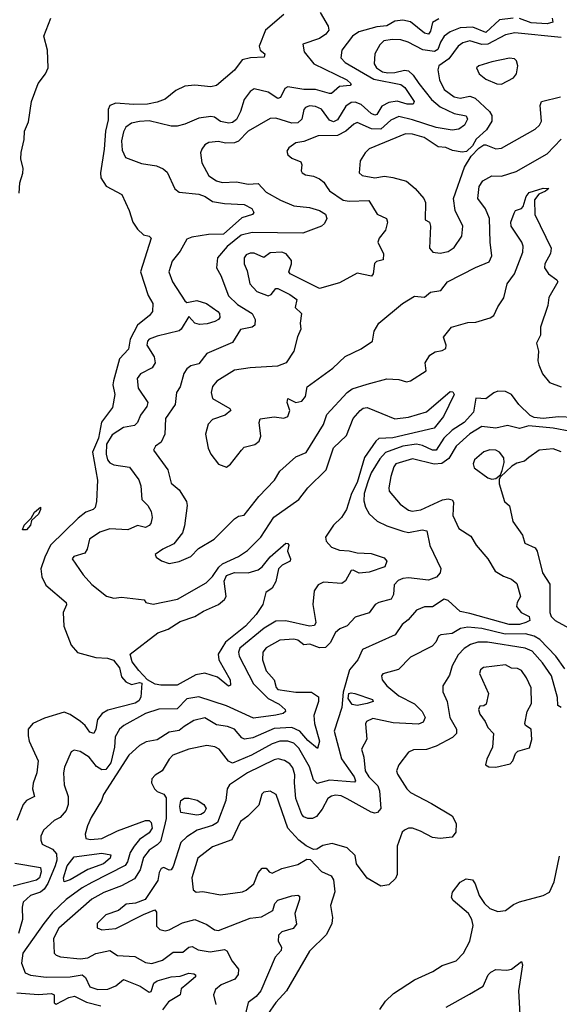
# Model space of a CAD drawing. Extents: x 1552033 to 1694788, y 811965 to 917215.
# Tile 44 of 256: x 1583380 to 1586106, y 831836 to 836808. Entities that reach past the tile are written whole.
import ezdxf

# ---------------------------------------------------------------- set-up
doc = ezdxf.new("R2010")
doc.units = 0

msp = doc.modelspace()

# ---------------------------------------------------------------- linework, layer by layer
at = {"layer": '0CON20XD'}
for points in [[(1584898.8, 836845), (1584937.8, 836775), (1584942.5, 836755), (1584926.9, 836735), (1584895, 836712.8), (1584810, 836685), (1584816.7, 836645), (1584866.4, 836585), (1585033.1, 836505), (1585055.4, 836485), (1585050, 836475), (1584995, 836470.2), (1584955, 836436.2), (1584945, 836434.6), (1584874, 836455), (1584815, 836455.7), (1584735, 836469.6), (1584718.9, 836461.1), (1584698.1, 836415), (1584685, 836410), (1584635, 836442.8), (1584565, 836458.9), (1584545, 836445.6), (1584514.2, 836405.8), (1584495.3, 836345), (1584475, 836304.7), (1584455, 836289.8), (1584436.7, 836285), (1584393.9, 836293.8), (1584365, 836315.3), (1584345, 836319.6), (1584285, 836310.9), (1584215, 836280), (1584175, 836270.6), (1584145, 836271.1), (1584035, 836296.7), (1583985, 836294.7), (1583945, 836285.3), (1583917.1, 836265), (1583905, 836242.5), (1583893.8, 836196.2), (1583898.5, 836148.5), (1583915, 836112), (1583995, 836082), (1584070.5, 836070.5), (1584105, 836054.2), (1584125, 836037.5), (1584164.5, 835954.5), (1584185, 835936.6), (1584285, 835926.6), (1584317.8, 835915), (1584355, 835890.8), (1584415, 835880.2), (1584515, 835874.2), (1584553.5, 835855), (1584563.1, 835835), (1584555.8, 835825), (1584502.8, 835807.2), (1584410, 835725), (1584334.1, 835724.1), (1584249.3, 835710.7), (1584225, 835699.6), (1584191.5, 835638.5), (1584150.5, 835589.5), (1584133.9, 835535), (1584152.5, 835485), (1584215, 835388.8), (1584225, 835380), (1584275, 835389.6), (1584324.3, 835374.3), (1584380.5, 835335), (1584390, 835325), (1584391.1, 835305), (1584385.3, 835294.7), (1584365.3, 835284.7), (1584327.2, 835272.8), (1584289, 835269), (1584265.7, 835275.7), (1584235, 835310), (1584195.8, 835245), (1584185, 835237.1), (1584075, 835210.8), (1584035, 835195.4), (1584025, 835185.6), (1584022, 835165), (1584059.2, 835105), (1584064.6, 835075), (1584049.4, 835050.6), (1583990.9, 835019.2), (1583973.4, 834996.6), (1583977.8, 834947.8), (1584027.2, 834875), (1584023.1, 834855), (1583989.6, 834810.4), (1583974.5, 834775), (1583960.7, 834759.3), (1583905, 834748.1), (1583847.7, 834712.3), (1583819.2, 834665), (1583816.5, 834613.5), (1583823.6, 834585), (1583835, 834570), (1583855, 834560.7), (1583935, 834548.6), (1583981.3, 834485), (1583992, 834455), (1583996.9, 834385), (1584027.5, 834355), (1584044.1, 834324.1), (1584048.6, 834295), (1584042, 834265), (1584035, 834254.2), (1584015.4, 834244.6), (1583975, 834253.3), (1583927.1, 834232.9), (1583835, 834237.2), (1583785, 834221.1), (1583733.5, 834185), (1583720.5, 834135), (1583708.5, 834115), (1583652.8, 834097.2), (1583645.6, 834085), (1583700, 834005), (1583745, 833956.9), (1583818.1, 833898.1), (1583855, 833887.7), (1583895, 833891.5), (1584008.3, 833878.3), (1584017.5, 833865), (1584055, 833856.5), (1584177.8, 833882.2), (1584321.5, 833965), (1584355, 833996.1), (1584386.6, 834043.4), (1584405, 834060), (1584485, 834098.4), (1584531.8, 834128.2), (1584599.2, 834195), (1584664.2, 834295.8), (1584791.1, 834385), (1584836.5, 834445), (1584928.2, 834535), (1584965, 834647.1), (1585030.7, 834709.3), (1585064.6, 834795), (1585100, 834835), (1585115, 834846.2), (1585135, 834849.2), (1585210.3, 834820.3), (1585275, 834792.9), (1585345, 834800.3), (1585435, 834828.5), (1585555, 834930.9), (1585569.1, 834929.1), (1585574.4, 834915), (1585521.9, 834805), (1585474.5, 834745.5), (1585265, 834696.7), (1585195, 834692.6), (1585179.8, 834680.2), (1585122.9, 834597.1), (1585085, 834470.9), (1585057, 834415), (1585031, 834335), (1585005.1, 834294.9), (1584965.3, 834255), (1584925.7, 834195), (1584928.1, 834175), (1584955.7, 834145), (1584995, 834130), (1585045, 834126.4), (1585085, 834115.5), (1585155, 834112.2), (1585221.2, 834091.2), (1585234.3, 834074.3), (1585225, 834045.7), (1585145, 834018.5), (1585095, 834014), (1585065, 834028.8), (1585055, 834026.2), (1585025.3, 833974.7), (1585008, 833962), (1584915, 833967.7), (1584887.8, 833955), (1584867.3, 833925), (1584861.5, 833855), (1584875.9, 833765), (1584870, 833750), (1584845, 833746.6), (1584725, 833772.1), (1584675, 833771.2), (1584615, 833735.3), (1584491.8, 833635), (1584485.9, 833615), (1584489.1, 833595), (1584560.6, 833455), (1584635, 833380.5), (1584691.3, 833351.3), (1584721.8, 833325), (1584722.5, 833315), (1584711.4, 833305), (1584675, 833296.1), (1584561, 833281), (1584425, 833342.9), (1584285, 833389.3), (1584225, 833379.1), (1584175, 833328.8), (1584083.3, 833326.7), (1584015, 833304.8), (1583906.5, 833245), (1583884.1, 833225.9), (1583862.8, 833187.2), (1583859.7, 833135), (1583840.9, 833055), (1583815, 833022.2), (1583795, 833021.2), (1583767.3, 833037.3), (1583730.6, 833085), (1583685, 833113.3), (1583655, 833120), (1583639.4, 833110.6), (1583606.2, 833033.8), (1583601.1, 833005), (1583605.3, 832945), (1583624.7, 832885), (1583624.2, 832845), (1583614.7, 832815), (1583585, 832779.2), (1583555, 832764.5), (1583500.5, 832715), (1583486.8, 832685), (1583486.4, 832665), (1583494.4, 832645), (1583545, 832620), (1583565.8, 832595.8), (1583568.4, 832565), (1583559.8, 832535), (1583522.8, 832447.2), (1583502.9, 832417.1), (1583485, 832403.3), (1583434.8, 832385.2), (1583397.9, 832352.1), (1583392.6, 832327.4), (1583394.5, 832265), (1583373.6, 832193.6)], [(1584714.6, 836835), (1584621.2, 836755), (1584590.6, 836675), (1584594.2, 836655), (1584619.2, 836635), (1584615, 836618.8), (1584545.4, 836615.4), (1584504.7, 836605.3), (1584465, 836553.8), (1584375, 836475.5), (1584345, 836468.8), (1584265, 836478.2), (1584215, 836472.5), (1584169.6, 836450.4), (1584115, 836406.9)], [(1583377.4, 835932.6), (1583380.3, 835985), (1583396.5, 836033.5), (1583397.5, 836057.5), (1583386.4, 836105), (1583387.7, 836137.7), (1583402.4, 836202.4), (1583404.1, 836245.9), (1583425, 836292.9), (1583439.3, 836395), (1583473.3, 836486.7), (1583510.6, 836535), (1583524.2, 836565), (1583520.8, 836655), (1583502.3, 836725), (1583537.4, 836815)], [(1585497, 836813), (1585466, 836794), (1585455, 836749.4), (1585444.7, 836735.3), (1585425, 836739.5), (1585355, 836796.7), (1585315, 836806.3), (1585275, 836800), (1585235, 836776.9), (1585185, 836772.3), (1585093.9, 836746.1), (1585062.3, 836725), (1585007.1, 836655), (1585002.9, 836615), (1585025, 836592.5), (1585168.6, 836508.6), (1585305, 836481.1), (1585325.2, 836465), (1585366.9, 836405), (1585372.5, 836395), (1585367.8, 836382.2), (1585337.7, 836382.3), (1585287.3, 836397.3), (1585245, 836389.4), (1585209, 836371), (1585185, 836329.2), (1585175, 836325.3), (1585155, 836335.2), (1585105, 836379.6), (1585075, 836391), (1585055, 836390.5), (1585027.8, 836372.2), (1584985, 836301.8), (1584965, 836292.7), (1584945, 836301.4), (1584905, 836356.1), (1584875, 836370), (1584845, 836372.4), (1584824.8, 836365.2), (1584815.5, 836355), (1584805.2, 836305), (1584785, 836287.5), (1584755, 836285.8), (1584675, 836310.2), (1584645, 836309.7), (1584535, 836245.9), (1584485.6, 836194.4), (1584465, 836185.9), (1584420, 836185), (1584385, 836193.2), (1584335, 836188), (1584315, 836176.8), (1584299.6, 836155), (1584293.9, 836135), (1584299.6, 836085), (1584335, 836019.7), (1584374.6, 835994.6), (1584403.6, 835986.4), (1584475, 835990), (1584535, 835977.9), (1584585, 835981.2), (1584625, 835936.7), (1584697.2, 835897.2), (1584765, 835868.4), (1584845, 835860), (1584895, 835845.3), (1584925.7, 835825.7), (1584932.5, 835805), (1584920.3, 835779.7), (1584905, 835765.8), (1584810, 835730), (1584555, 835732.8), (1584499.1, 835720.9), (1584427.6, 835662.4), (1584379.7, 835605), (1584374.6, 835555), (1584397, 835517), (1584435, 835414.5), (1584480.8, 835370.8), (1584555, 835324.5), (1584569.7, 835295), (1584567.3, 835265), (1584554.2, 835255), (1584495, 835243.5), (1584455, 835178.8), (1584325, 835122.5), (1584285, 835071.1), (1584245, 835060.6), (1584225, 835045.7), (1584208.8, 835021.2), (1584190.9, 834955), (1584172.7, 834925), (1584165.3, 834864.7), (1584117.3, 834795), (1584113.6, 834715), (1584095.4, 834674.6), (1584065.5, 834654.5), (1584055.7, 834635), (1584128.9, 834535), (1584145, 834468.1), (1584185, 834434.2), (1584223.5, 834375), (1584226, 834355), (1584212.7, 834252.7), (1584202.8, 834217.2), (1584158.9, 834161.1), (1584103.3, 834135), (1584065, 834107.5), (1584068.8, 834095), (1584096.7, 834075), (1584135, 834062.9), (1584185, 834072.5), (1584245, 834098.1), (1584282.7, 834137.3), (1584362.5, 834185), (1584465, 834288.1), (1584485, 834300.8), (1584515, 834306.7), (1584588.7, 834401.3), (1584667.8, 834482.2), (1584695, 834528.8), (1584775, 834600.5), (1584827.1, 834622.9), (1584915.2, 834764.8), (1584932.3, 834815), (1585035, 834926.2), (1585060, 834945), (1585135, 834967.8), (1585235, 834995.5), (1585295, 834990.8), (1585335, 834980), (1585355, 834984), (1585434.3, 835035), (1585429.2, 835075), (1585452, 835115), (1585478.9, 835131.1), (1585515, 835137.5), (1585532.7, 835147.3), (1585535.4, 835165), (1585521.1, 835205), (1585562, 835255), (1585645, 835279.4), (1585685, 835281.5), (1585756.6, 835303.4), (1585774.8, 835315), (1585795, 835358.5), (1585825.9, 835404.1), (1585843.4, 835475), (1585880.6, 835525), (1585921.6, 835635), (1585923.2, 835665), (1585917.5, 835685), (1585862.4, 835765), (1585861.6, 835785), (1585878.1, 835831.9), (1585885.4, 835844.6), (1585914.7, 835855.3), (1585923.6, 835865), (1585938.6, 835915), (1585954.8, 835935.2), (1586025, 835958.2), (1586053.3, 835955), (1586037.2, 835942.8)], [(1585873.9, 836816.1), (1585805, 836807.5), (1585735, 836743.2), (1585669.8, 836769.8), (1585605, 836766.6), (1585555, 836747.5), (1585525, 836725.3), (1585505.6, 836695), (1585492.5, 836657.5), (1585475, 836647), (1585416.7, 836656.7), (1585342.2, 836695), (1585305, 836706.1), (1585261.5, 836708.5), (1585219.5, 836700.5), (1585199.2, 836680.8), (1585174.4, 836635), (1585171.1, 836585), (1585183.3, 836565), (1585212.3, 836545), (1585240.2, 836540.2), (1585275, 836540.9), (1585325, 836552.4), (1585345, 836549.2), (1585368.8, 836528.8), (1585396.2, 836486.2), (1585460.7, 836405), (1585505, 836367.3), (1585575, 836334.8), (1585635, 836322.2), (1585642.3, 836305), (1585626.7, 836275), (1585599.2, 836255), (1585565, 836250), (1585485, 836264), (1585365, 836303), (1585295, 836318.7), (1585255, 836300.8), (1585205, 836254.9), (1585157.8, 836257.8), (1585085, 836288.2), (1585068.6, 836281.4), (1585028.2, 836245), (1584985, 836224.1), (1584888.8, 836221.2), (1584815, 836192.9), (1584775, 836185.6), (1584739.2, 836160.8), (1584730, 836145), (1584734.4, 836125), (1584755, 836108.5), (1584800.3, 836090.3), (1584805.8, 836075), (1584802, 836045), (1584808, 836035), (1584824.7, 836024.7), (1584865, 836017.5), (1584894.5, 836005), (1584916.9, 835986.9), (1584929.5, 835965), (1584944.8, 835944.7), (1585015, 835896.1), (1585045, 835891.3), (1585144.5, 835894.5), (1585186.8, 835826.8), (1585234.1, 835804.1), (1585238.1, 835785), (1585228.5, 835745), (1585196.4, 835705), (1585189.1, 835685), (1585218.9, 835625), (1585215.8, 835595), (1585183.1, 835586.9), (1585172.5, 835577.5), (1585166, 835525), (1585156.7, 835513.3), (1585085, 835528.2), (1584995, 835479.2), (1584895, 835450), (1584746.7, 835525), (1584740, 835535), (1584753.3, 835575), (1584753, 835593), (1584726.6, 835626.6), (1584705, 835633.8), (1584645, 835630.7), (1584613, 835607), (1584565, 835630), (1584545, 835630), (1584525, 835620), (1584515, 835606), (1584514.6, 835575), (1584529.1, 835539.2), (1584543.1, 835475), (1584578.9, 835435), (1584635.5, 835414.5), (1584649.8, 835420.2), (1584675, 835450), (1584685, 835450.6), (1584745, 835420.5), (1584780, 835395), (1584772.2, 835355), (1584804.4, 835324.4), (1584796.9, 835275), (1584800, 835245), (1584783.2, 835206.8), (1584765.7, 835135), (1584726.9, 835075), (1584682, 835058), (1584545, 835050.5), (1584465, 835038.8), (1584376.8, 834983.2), (1584354.8, 834955.3), (1584346.9, 834925), (1584354.6, 834895), (1584441.2, 834845), (1584446.7, 834835), (1584418.9, 834811.1), (1584355, 834790), (1584331.9, 834765), (1584318.6, 834715), (1584332.5, 834645), (1584345.7, 834615), (1584385, 834564), (1584425, 834548.6), (1584445.9, 834564.1), (1584500.9, 834635), (1584515, 834649.6), (1584567.6, 834662.4), (1584589.7, 834680.3), (1584599.2, 834705), (1584590, 834775), (1584595, 834793.3), (1584665, 834802.2), (1584715, 834796.5), (1584734.2, 834805), (1584744.5, 834835), (1584731.8, 834875), (1584734.8, 834895.2), (1584775, 834875.4), (1584805, 834881.5), (1584823.6, 834905), (1584833.3, 834955), (1584962.2, 835047.8), (1585025, 835107.5), (1585105, 835145.8), (1585162, 835185), (1585170.5, 835235), (1585194.5, 835275), (1585314, 835375), (1585375, 835411.4), (1585425, 835406.5), (1585455, 835432.9), (1585508.6, 835441.4), (1585542, 835485), (1585683.5, 835556.5), (1585752.5, 835585), (1585766, 835615), (1585757.3, 835685), (1585754.1, 835805), (1585733.2, 835853.2), (1585694.6, 835905), (1585701.8, 835965), (1585720, 835995), (1585765, 836020.3), (1585815, 836017.6), (1585889.2, 836040.8), (1586045, 836130), (1586116.2, 836205)], [(1586070.4, 836815), (1586073.8, 836795), (1586045, 836786.5), (1585965, 836792.6), (1585905, 836814.2)], [(1586115, 836717.6), (1585882.1, 836742.1), (1585835, 836731.7), (1585745, 836684.5), (1585715, 836683), (1585655, 836701.2), (1585618.1, 836691.9), (1585595.8, 836674.2), (1585548.8, 836611.2), (1585497.1, 836575), (1585492.5, 836555), (1585500.6, 836505), (1585524, 836455), (1585575, 836418.2), (1585605, 836412.3), (1585655, 836421.6), (1585681.9, 836411.9), (1585753.2, 836345), (1585764.7, 836325), (1585766, 836295), (1585738.5, 836251.5), (1585685.7, 836205), (1585668.5, 836171.5), (1585636.7, 836143.3), (1585615, 836139.1), (1585567.4, 836147.4), (1585533, 836163), (1585495, 836166.9), (1585424, 836214), (1585365, 836229.5), (1585328.8, 836231.2), (1585145, 836155.4), (1585125, 836135.5), (1585100, 836095), (1585096, 836035), (1585111.1, 836021.1), (1585175, 836010), (1585222.8, 836017.2), (1585265, 836012), (1585335, 835992.7), (1585378.5, 835955), (1585421.2, 835905), (1585430.7, 835885), (1585428.3, 835798.3), (1585450, 835785), (1585455.6, 835765.6), (1585450, 835655), (1585466.7, 835635), (1585505, 835629.5), (1585545, 835638.1), (1585575, 835658.1), (1585614.5, 835715), (1585619.6, 835765), (1585580.7, 835845), (1585571.3, 835905), (1585626.7, 836063.3), (1585661.7, 836118.3), (1585700.6, 836159.4), (1585725, 836175.7), (1585735, 836175.8), (1585785, 836155.5), (1585815, 836159.6), (1585984, 836255), (1586007.1, 836275), (1586016.5, 836295), (1586010.4, 836375), (1586016.9, 836395), (1586111.9, 836418.1)], [(1585815, 836483.1), (1585875, 836514.3), (1585890, 836535), (1585897.1, 836575), (1585890, 836600), (1585880, 836610), (1585855, 836614.3), (1585765, 836595.4), (1585700, 836575), (1585688, 836565), (1585702.2, 836535), (1585735, 836507.5), (1585790, 836485), (1585815, 836483.1)], [(1584115, 836406.9), (1584075, 836391.1), (1584025, 836381.9), (1583955, 836379.5), (1583865, 836387.2), (1583835.5, 836375), (1583826.6, 836355), (1583827.1, 836302.9), (1583812.9, 836245), (1583807.4, 836155), (1583788.5, 836035), (1583790.3, 836010.3), (1583817, 835967), (1583895.4, 835925), (1583933.6, 835845), (1583952.2, 835785), (1583975, 835750), (1584005, 835722.5), (1584034.2, 835714.2), (1584043.8, 835705), (1583991.2, 835535), (1584029.4, 835415), (1584052.7, 835375), (1584051.8, 835335), (1584036.2, 835315), (1583974.6, 835265.4), (1583938.1, 835195), (1583930, 835145), (1583883.8, 835095), (1583853.3, 834985), (1583850.2, 834965), (1583861.2, 834915), (1583849.5, 834850.5), (1583794.2, 834775.8), (1583778.9, 834695), (1583747.8, 834625), (1583772.6, 834482.6), (1583768, 834375), (1583761.6, 834345), (1583751.8, 834335), (1583715, 834320.8), (1583675, 834291), (1583536.4, 834155), (1583506.4, 834095), (1583486.5, 834035), (1583491.7, 833995), (1583512.6, 833952.6), (1583615.7, 833865), (1583617, 833853), (1583600, 833815), (1583602.9, 833745), (1583640.1, 833650.1), (1583672.9, 833612.9), (1583765, 833587.8), (1583824.4, 833584.4), (1583854.3, 833574.3), (1583884.4, 833535), (1583895, 833490.8), (1583916.5, 833465), (1583945, 833451.5), (1583985, 833461.4), (1583997.2, 833457.2), (1583992.5, 833387.5), (1583981.3, 833368.7), (1583963.2, 833356.8), (1583825, 833321.7), (1583796.5, 833305), (1583772.4, 833275), (1583764.8, 833225.2), (1583755, 833203.5), (1583735, 833210.4), (1583710.9, 833245), (1583687.4, 833265), (1583635, 833299.5), (1583605, 833310.8), (1583505, 833281.9), (1583445.7, 833254.3), (1583422.1, 833225), (1583422.4, 833192.4), (1583427.9, 833165), (1583472.9, 833065), (1583466, 833005), (1583447.7, 832952.3), (1583445.4, 832924.6), (1583454.3, 832885), (1583415, 832866.2), (1583396.9, 832845), (1583365.7, 832764.3)], [(1586037.2, 835942.8), (1586002.9, 835927.1), (1585980.9, 835899.1), (1585983.1, 835825), (1586064.7, 835655), (1586061.7, 835628.3), (1586032.6, 835575), (1586031.2, 835555), (1586052.3, 835525), (1586094.2, 835495), (1586098.9, 835485), (1586052.7, 835405), (1586048.9, 835365), (1586010.9, 835255), (1586011.9, 835215), (1585990.8, 835175), (1586000.5, 835135), (1585997.5, 835085), (1586002.7, 835065), (1586020.7, 835020.7), (1586056.8, 834976.7), (1586115, 834953.8)], [(1586178.6, 834798.6), (1586103.1, 834803.1), (1586025.1, 834794.9), (1585978.6, 834798.6), (1585959.5, 834809.5), (1585901.2, 834865), (1585865.2, 834915.2), (1585835, 834930.3), (1585795, 834931.6), (1585775, 834923.8), (1585735, 834893.9), (1585685, 834896.7), (1585673.2, 834826.8), (1585625, 834773.7), (1585564.7, 834735.3), (1585523.7, 834695), (1585485, 834635.3), (1585465, 834634.3), (1585415, 834658.3), (1585384.5, 834664.5), (1585315, 834655.1), (1585227.5, 834622.5), (1585199, 834591), (1585155, 834519.4), (1585139.3, 834475), (1585121, 834415), (1585118.8, 834378.8), (1585126.6, 834346.6), (1585145, 834313.5), (1585186.7, 834276.7), (1585235, 834252.9), (1585315, 834225.9), (1585345, 834218.4), (1585412.7, 834232.7), (1585436.4, 834226.4), (1585452.5, 834152.5), (1585507.7, 834037.7), (1585504.6, 834015), (1585486.4, 833993.6), (1585445, 833977.8), (1585345, 833989.5), (1585315, 833987), (1585292.8, 833977.2), (1585271.6, 833955), (1585268.9, 833905), (1585257.1, 833882.9), (1585195, 833865.7), (1585176.7, 833855), (1585145, 833812.5), (1585075, 833791.5), (1585035, 833747.1), (1584998, 833732), (1584975.9, 833714.1), (1584949.1, 833660.9), (1584925, 833638.3), (1584895, 833637), (1584845.9, 833654.1), (1584815, 833651.4), (1584785, 833674.7), (1584765, 833680.7), (1584695, 833675.9), (1584625, 833636.9), (1584607.7, 833615), (1584607.5, 833575), (1584625, 833520.8), (1584665, 833475.6), (1584676.2, 833436.2), (1584685, 833426.2), (1584775, 833412.1), (1584855, 833412.8), (1584889.4, 833389.4), (1584889.8, 833365), (1584865.9, 833294.1), (1584869.6, 833255), (1584894.4, 833165), (1584885, 833128.8), (1584835, 833169.2), (1584795.1, 833215.1), (1584755, 833234.1), (1584665, 833228.6), (1584558.5, 833181.5), (1584515.2, 833175.2), (1584501.9, 833181.9), (1584465, 833225.3), (1584429.5, 833239.5), (1584375, 833247), (1584315, 833283.1), (1584259.9, 833270.1), (1584211.4, 833238.6), (1584185, 833219.2), (1584135, 833210.9), (1584075, 833171.8), (1584018.8, 833161.2), (1583985, 833143.8), (1583932.2, 833095), (1583804, 832895), (1583794.2, 832865), (1583740.6, 832779.4), (1583722.1, 832737.9), (1583710.8, 832695), (1583715, 832673.9), (1583738.4, 832668.4), (1583795, 832674), (1583875, 832712.5), (1584015, 832765.3), (1584034.6, 832764.6), (1584044.4, 832755), (1584048.9, 832725), (1584035, 832702.2), (1583985, 832667.8), (1583957.8, 832635), (1583937.7, 832602.3), (1583924.5, 832555), (1583912.9, 832537.1), (1583745, 832452.1), (1583695.3, 832425), (1583615, 832365.7), (1583545, 832300.2), (1583501.2, 832245), (1583395.4, 832095), (1583390, 832045), (1583407.3, 831995), (1583435, 831982.8), (1583513.9, 831973.9), (1583635, 831975.8), (1583695.2, 831985.3), (1583712.4, 831972.4), (1583734.3, 831924.3), (1583775, 831910.9), (1583825, 831913.1), (1583865, 831930), (1583905, 831961.3), (1583988.7, 831928.7), (1584035, 831897.1), (1584045, 831901.2), (1584057, 831943), (1584074.4, 831955), (1584145, 831975.3), (1584191.2, 831978.8), (1584235, 831994.4), (1584260.6, 831990.6), (1584268.8, 831985), (1584268.1, 831975), (1584225, 831938.1), (1584196.7, 831915), (1584191.2, 831885), (1584131.2, 831848.8), (1584101.8, 831808.2)], [(1586165, 834728.2), (1586075, 834745.2), (1585952.8, 834757.2), (1585905, 834744.5), (1585845, 834758.9), (1585785, 834746.4), (1585715, 834754.7), (1585655, 834716.7), (1585585.4, 834654.6)], [(1585585.4, 834654.6), (1585548.1, 834591.9), (1585512.5, 834567.5), (1585473.5, 834563.5), (1585365, 834590), (1585280.8, 834565), (1585270.3, 834549.7), (1585255, 834501.2), (1585244.7, 834445), (1585247.3, 834427.3), (1585301.7, 834361.7), (1585345, 834331.8), (1585363.5, 834326.5), (1585406.4, 834333.6), (1585516.8, 834383.2), (1585545, 834388.4), (1585565, 834383.5), (1585571.3, 834371.3), (1585569.1, 834305), (1585599.3, 834239.3), (1585659.6, 834199.6), (1585685.5, 834155), (1585745.9, 834085.9), (1585782.7, 834022.7), (1585825, 833997.8), (1585865, 833983.8), (1585891.5, 833961.5), (1585910.8, 833895), (1585893.1, 833865), (1585890, 833845), (1585914.1, 833814.1), (1585953.3, 833795), (1585957.8, 833775), (1585936.7, 833765), (1585905, 833754.9), (1585853.6, 833753.6), (1585655, 833810.3), (1585605, 833819.3), (1585545, 833874.6), (1585525, 833881.6), (1585465, 833843.5), (1585425, 833843.5), (1585385, 833826), (1585342.4, 833777.6), (1585312.5, 833755), (1585277.3, 833702.7), (1585112.6, 833627.4), (1585087.8, 833575), (1585045.9, 833525), (1585015, 833412.5), (1585008.2, 833335), (1584969.7, 833215), (1585005.2, 833075.2), (1585041.2, 833025), (1585070.2, 832985), (1585076.6, 832965), (1585071.3, 832958.7), (1584945, 832969), (1584882.2, 832952.2), (1584865, 832970.6), (1584844.3, 833035), (1584790.1, 833130.1), (1584765, 833155.2), (1584735, 833165.2), (1584695, 833164.8), (1584655, 833151.7), (1584550.6, 833095), (1584455, 833054.7), (1584435, 833063.3), (1584388.2, 833125), (1584365.7, 833135.7), (1584325, 833142.7), (1584235, 833125.5), (1584154.3, 833095), (1584135, 833074.3), (1584099.4, 833015), (1584065, 832993.3), (1584048.5, 832975), (1584046.4, 832955), (1584060.8, 832925), (1584075, 832911.2), (1584108.2, 832898.2), (1584119.6, 832879.6), (1584119.5, 832775), (1584109.2, 832730.8), (1584091, 832659), (1584075, 832641.2), (1584033.9, 832615), (1584005, 832578.2), (1583989.5, 832515), (1583959.8, 832470.2), (1583894.4, 832435), (1583805, 832401.7), (1583745, 832366.6), (1583578.6, 832221.4), (1583550.7, 832169.2), (1583553.5, 832095), (1583564, 832084), (1583585.7, 832075.7), (1583685, 832065.3), (1583725, 832071.6), (1583765, 832092.2), (1583835, 832108.5), (1583873.7, 832083.7), (1583962.1, 832077.9), (1584015, 832048.2), (1584047.1, 832042.9), (1584100.8, 832059.2), (1584155, 832100), (1584205, 832100), (1584235, 832125.7), (1584251.2, 832128.8), (1584281.4, 832111.4), (1584341.8, 832101.8), (1584415, 832113.6), (1584426.5, 832106.5), (1584453.9, 832055), (1584485.9, 832014.1), (1584483.7, 831986.3), (1584467.1, 831962.9), (1584398.6, 831935), (1584369.5, 831910.5), (1584359.5, 831885), (1584371.5, 831835)], [(1585765, 834488.6), (1585785, 834491.2), (1585809.3, 834510.7), (1585817.7, 834532.3), (1585827.5, 834572.5), (1585826, 834596), (1585805, 834624.5), (1585785, 834634.6), (1585755, 834635.4), (1585725, 834626.5), (1585678, 834585), (1585670.8, 834565), (1585675.8, 834545), (1585745, 834494.4), (1585765, 834488.6)], [(1586115, 834626.9), (1586075, 834640.6), (1586005, 834634.4), (1585953.1, 834596.9), (1585930.9, 834579.1), (1585891.8, 834568.2), (1585866.8, 834553.2), (1585810, 834500), (1585802.5, 834487.5), (1585802, 834465), (1585830, 834375), (1585853.9, 834353.9), (1585872.2, 834275), (1585921.1, 834205), (1585932, 834165), (1585985, 834141.9), (1585995, 834124), (1586021.2, 834015), (1586058.1, 833958.1), (1586058.5, 833815), (1586064.6, 833795), (1586085, 833774.7), (1586174.4, 833725)], [(1583395, 834232.5), (1583403.1, 834255), (1583438.8, 834291.2), (1583455, 834320.8), (1583485, 834347.5), (1583485.8, 834335), (1583475, 834311.2), (1583440.5, 834279.5), (1583434.2, 834255), (1583415, 834232.9), (1583395, 834232.5)], [(1584435, 833442.2), (1584379, 833489), (1584315, 833509.1), (1584270.6, 833499.4), (1584175, 833448.3), (1584092.9, 833447.1), (1584065, 833453), (1584025.7, 833475), (1583982, 833522), (1583948.6, 833565), (1583937.5, 833605), (1584078.7, 833711.3), (1584129.4, 833730.6), (1584190.4, 833769.6), (1584265, 833795.3), (1584308, 833822), (1584383.8, 833855), (1584415, 833880), (1584422.7, 833895), (1584412.7, 833972.7), (1584425, 834000.8), (1584465, 834016.7), (1584535, 834015.9), (1584585, 834030), (1584605, 834045.4), (1584645, 834096.2), (1584725, 834164.4), (1584735, 834163.8), (1584739.4, 834155), (1584732.5, 834125), (1584748.5, 834085), (1584746.4, 834073.6), (1584705.4, 834054.6), (1584687.1, 834035), (1584675, 833971.2), (1584655, 833938), (1584624.2, 833915), (1584608.1, 833855), (1584575.4, 833805), (1584521.5, 833745), (1584420.7, 833665), (1584382, 833605), (1584385.9, 833575), (1584443.1, 833475), (1584445, 833447.5), (1584435, 833442.2)], [(1586135, 833531.1), (1586089.5, 833595), (1586007.7, 833677.7), (1585979.6, 833695), (1585935, 833707), (1585833.5, 833705), (1585715, 833734.8), (1585645, 833741), (1585606.7, 833733.3), (1585565, 833709.2), (1585507.9, 833702.1), (1585496.2, 833695), (1585482, 833665), (1585464.6, 833645.4), (1585355, 833588.5), (1585293.1, 833526.9), (1585215.3, 833504.7), (1585208.8, 833495), (1585210.8, 833475), (1585234.8, 833444.8), (1585295, 833394), (1585375, 833353.5), (1585412.7, 833315), (1585428.5, 833285), (1585419.3, 833260.7), (1585395, 833250.3), (1585267.3, 833257.3), (1585165, 833279.1), (1585131.5, 833265), (1585127.5, 833252.5), (1585134.6, 833175.4), (1585106.5, 833125), (1585118.7, 833085), (1585125.8, 833015), (1585143.2, 832985), (1585164.1, 832965), (1585188.9, 832938.9), (1585197.6, 832915), (1585204.6, 832825), (1585188.6, 832805), (1585175, 832801.2), (1585155, 832805.8), (1585035, 832874.7), (1585005, 832888.7), (1584975, 832892.7), (1584955, 832888.2), (1584937.5, 832875), (1584909, 832821), (1584878.8, 832785), (1584860, 832775), (1584835, 832773.9), (1584815, 832783.4), (1584805.9, 832795), (1584775.3, 832875), (1584768.2, 832955), (1584770.9, 832995), (1584760.7, 833030.7), (1584745, 833051.3), (1584718, 833068), (1584685.2, 833075.2), (1584665, 833071.4), (1584530.4, 833005), (1584440.6, 832945), (1584428.2, 832925), (1584421.2, 832865), (1584379.8, 832755), (1584355, 832738.7), (1584277.5, 832715), (1584225, 832682), (1584195, 832653.6), (1584155, 832532), (1584145, 832516.2), (1584135, 832513.8), (1584107.9, 832527.9), (1584095, 832521.9), (1584085, 832502), (1584078.2, 832461.8), (1584013.9, 832366.1), (1583965, 832346.9), (1583917.9, 832342.1), (1583879.3, 832310.7), (1583815, 832287.8), (1583772, 832245), (1583772, 832222), (1583795, 832212), (1583865, 832219.1), (1584005, 832290.4), (1584063.6, 832313.6), (1584072, 832302), (1584071.1, 832231.1), (1584088.8, 832215), (1584115, 832207.8), (1584135, 832212.2), (1584202.1, 832247.9), (1584265, 832264), (1584325, 832240.2), (1584365, 832212.8), (1584385, 832209.7), (1584545, 832270.8), (1584601.5, 832278.5)], [(1586115, 833335.3), (1586099.6, 833345), (1586097.6, 833385), (1586066.1, 833495), (1586021, 833561), (1585970, 833620), (1585934.3, 833634.3), (1585744.4, 833665.6), (1585695, 833665.2), (1585656.9, 833653.1), (1585625, 833632.9), (1585595, 833601.2), (1585564.3, 833545), (1585551.1, 833498.9), (1585517.3, 833445), (1585517.5, 833415), (1585539.1, 833365), (1585553.1, 833285), (1585587.5, 833225), (1585586.4, 833203.6), (1585566.7, 833183.3), (1585485, 833140), (1585435, 833123.2), (1585369.1, 833120.9), (1585345, 833109.2), (1585295.5, 833045), (1585284.6, 833015.4), (1585288.6, 832998.6), (1585335.6, 832925), (1585355.3, 832905.3), (1585460.9, 832850.9), (1585565, 832788), (1585585, 832750), (1585583.8, 832705), (1585565, 832680), (1585505, 832674), (1585465, 832679.2), (1585405, 832711.5), (1585365, 832725.5), (1585345, 832725.6), (1585324, 832715), (1585312.9, 832705), (1585286.9, 832635), (1585287.9, 832492.1), (1585278.5, 832471.5), (1585245, 832440), (1585205, 832433.8), (1585135, 832474.2), (1585081.2, 832545), (1585075, 832587.5), (1585035, 832626.2), (1584958.3, 832648.3), (1584911.7, 832638.3), (1584880.8, 832619.2), (1584865, 832617.5), (1584826.7, 832636.7), (1584790.9, 832665), (1584734.5, 832725), (1584676.1, 832896.1), (1584645, 832912.2), (1584613.2, 832906.8), (1584603.3, 832896.7), (1584588.1, 832841.9), (1584533.5, 832786.5), (1584495, 832759.5), (1584452.6, 832667.4), (1584355, 832631.2), (1584280.6, 832575), (1584249.4, 832475), (1584256.7, 832415), (1584272.3, 832402.3), (1584305, 832405.6), (1584395, 832390), (1584505, 832404.4), (1584525, 832413.3), (1584562.7, 832445), (1584585, 832500), (1584605, 832524.3), (1584625, 832524), (1584640, 832505), (1584655, 832498.2), (1584705, 832522.2), (1584785, 832542.5), (1584830, 832570), (1584847.3, 832567.3), (1584905, 832506.7), (1584954.5, 832484.5), (1584965.5, 832465.5), (1584972.5, 832405), (1584951.1, 832335), (1584960.7, 832275), (1584957.8, 832245), (1584930.6, 832189.4), (1584845, 832104.4), (1584727.7, 831905), (1584673.9, 831845), (1584631.5, 831785)], [(1585785, 833034.3), (1585858.9, 833051.1), (1585871.9, 833065), (1585885, 833102.5), (1585896, 833114), (1585955, 833131.2), (1585966.8, 833173.2), (1585963.8, 833225), (1585935, 833244), (1585932.2, 833255), (1585943.3, 833315), (1585965.4, 833355), (1585964.5, 833435), (1585940.8, 833485), (1585915, 833521.5), (1585895, 833532.1), (1585865, 833534), (1585835, 833550), (1585722.7, 833537.3), (1585708.8, 833525), (1585702.7, 833507.3), (1585749.2, 833405), (1585737.3, 833352.7), (1585725, 833343.8), (1585705, 833341.2), (1585697.5, 833325), (1585705, 833301.2), (1585732.5, 833265), (1585744.5, 833234.5), (1585773.9, 833203.9), (1585768, 833135), (1585740, 833075), (1585733.3, 833045), (1585750, 833035), (1585785, 833034.3)], [(1585085, 833345.2), (1585060.1, 833350.1), (1585040.1, 833380.1), (1585042.5, 833405), (1585055, 833409.6), (1585073.6, 833406.3), (1585162.5, 833375), (1585166, 833365), (1585135, 833354.5), (1585085, 833345.2)], [(1584275, 832791), (1584195, 832804.5), (1584189, 832835), (1584194.8, 832865.2), (1584213.2, 832876.8), (1584235, 832877.7), (1584276.7, 832866.7), (1584310, 832845), (1584322.2, 832825), (1584311.5, 832805), (1584295, 832794.7), (1584275, 832791)], [(1583605.4, 832455.4), (1583600.7, 832475), (1583619.5, 832535), (1583655, 832580.8), (1583795, 832599.8), (1583840.8, 832590.8), (1583836.6, 832575), (1583803.6, 832545), (1583725, 832517.2), (1583635, 832464.8), (1583605.4, 832455.4)], [(1585199.1, 831810.9), (1585228.1, 831851.9), (1585269.4, 831890.6), (1585375, 831960.5), (1585467.4, 832002.6), (1585515, 832033.1), (1585585, 832056.7), (1585623.1, 832095), (1585654.4, 832155), (1585670.6, 832235), (1585664.3, 832264.3), (1585647.5, 832295), (1585570.3, 832360.3), (1585562, 832375), (1585567.3, 832402.7), (1585605, 832453.3), (1585635, 832470), (1585667.5, 832465), (1585682, 832445), (1585702, 832385), (1585728.6, 832345), (1585755, 832319.4), (1585795, 832304.4), (1585835, 832310), (1585875, 832340.6), (1585905, 832353.1), (1586025, 832385.8), (1586057.1, 832402.9), (1586080, 832455), (1586107.1, 832585)], [(1583355, 832549.7), (1583485, 832527.1), (1583489, 832505), (1583479.8, 832475), (1583465, 832463.5), (1583347.8, 832432.2)], [(1584601.5, 832278.5), (1584659.5, 832310.5), (1584668.6, 832345), (1584685, 832362.9), (1584755, 832384.5), (1584785, 832387.8), (1584792.9, 832382.9), (1584794.4, 832365), (1584770, 832295), (1584779.4, 832240.6), (1584760.9, 832219.1), (1584705, 832201.8), (1584687.3, 832185), (1584686, 832156), (1584702.9, 832125), (1584701.7, 832108.3), (1584670, 832075), (1584597.7, 831905), (1584575, 831876), (1584534.1, 831845), (1584505, 831726.7)], [(1585535, 831822.5), (1585652.6, 831887.4), (1585721.9, 831928.1), (1585747.1, 831985), (1585760.5, 831999.5), (1585785, 832011.8), (1585840.7, 832009.3), (1585865.3, 832014.7), (1585915, 832052.5), (1585921.2, 832035), (1585900, 831905), (1585908.8, 831755)], [(1583365, 831894.2), (1583475, 831885.6), (1583541.2, 831891.2), (1583553.7, 831883.7), (1583554.5, 831844.5), (1583565, 831836.9), (1583628.7, 831871.3), (1583657.2, 831877.2), (1583717.6, 831847.6), (1583789.2, 831829.2)]]:
    msp.add_lwpolyline(points, dxfattribs=at)

doc.saveas('drawing.dxf')
